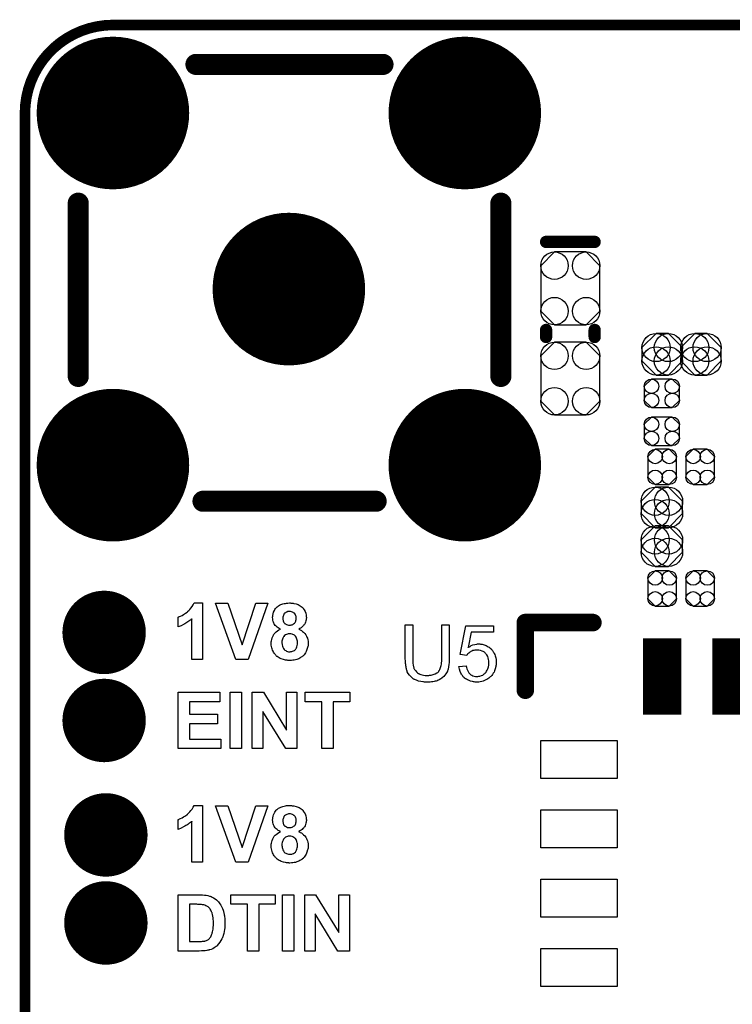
# Model space of a CAD drawing. Extents: x -0.07 to 0.95, y -0.15 to 2.1.
# Tile 19 of 25: x -0.05 to 0.35, y 1.54 to 2.1. Entities that reach past the tile are written whole.
import ezdxf

# ---------------------------------------------------------------- set-up
doc = ezdxf.new("R2010")
doc.units = 0
doc.layers.get('0').update_dxf_attribs({"linetype": 'CONTINUOUS'})
for name, color, linetype in [('gko', 6, 'CONTINUOUS'), ('gto', 2, 'CONTINUOUS'), ('gts', 1, 'CONTINUOUS')]:
    doc.layers.add(name, color=color, linetype=linetype)

# ---------------------------------------------------------------- blocks, each defined once
blk = doc.blocks.new('D12')
at = {"const_width": 0.003}
blk.add_lwpolyline([(-0.0015, 0, 1), (0.0015, 0, 1)], format="xyb", close=True, dxfattribs=at)
blk = doc.blocks.new('D11')
at = {"const_width": 0.005}
blk.add_lwpolyline([(-0.0025, 0, 1), (0.0025, 0, 1)], format="xyb", close=True, dxfattribs=at)
blk = doc.blocks.new('D14')
at = {"const_width": 0.0035}
blk.add_lwpolyline([(-0.00175, 0, 1), (0.00175, 0, 1)], format="xyb", close=True, dxfattribs=at)
blk = doc.blocks.new('D17')
at = {"const_width": 0.006}
blk.add_lwpolyline([(-0.003, 0, 1), (0.003, 0, 1)], format="xyb", close=True, dxfattribs=at)
blk = doc.blocks.new('D229')
blk.add_lwpolyline([(-0.0118, 0.0035), (-0.0118, -0.0035), (-0.0038, -0.0115), (0.0038, -0.0115), (0.0118, -0.0035), (0.0118, 0.0035), (0.0038, 0.0115), (-0.0038, 0.0115)], close=True)
for centre in [(-0.0038, 0.0035), (0.0038, 0.0035), (-0.0038, -0.0035), (0.0038, -0.0035)]:
    blk.add_circle(centre, 0.008)
blk = doc.blocks.new('D230')
blk.add_lwpolyline([(-0.0059, -0.0081), (0.0059, -0.0081), (0.01, -0.004), (0.01, 0.004), (0.0059, 0.0081), (-0.0059, 0.0081), (-0.01, 0.004), (-0.01, -0.004)], close=True)
for centre in [(-0.0059, 0.004), (0.0059, 0.004), (-0.0059, -0.004), (0.0059, -0.004)]:
    blk.add_circle(centre, 0.0041)
blk = doc.blocks.new('D231')
blk.add_lwpolyline([(0.0081, -0.0059), (0.0081, 0.0059), (0.004, 0.01), (-0.004, 0.01), (-0.0081, 0.0059), (-0.0081, -0.0059), (-0.004, -0.01), (0.004, -0.01)], close=True)
for centre in [(-0.004, 0.0059), (0.004, 0.0059), (-0.004, -0.0059), (0.004, -0.0059)]:
    blk.add_circle(centre, 0.0041)
blk = doc.blocks.new('D232')
blk.add_lwpolyline([(0.0035, 0.0118), (-0.0035, 0.0118), (-0.0115, 0.0038), (-0.0115, -0.0038), (-0.0035, -0.0118), (0.0035, -0.0118), (0.0115, -0.0038), (0.0115, 0.0038)], close=True)
for centre in [(-0.0035, 0.0038), (0.0035, 0.0038), (-0.0035, -0.0038), (0.0035, -0.0038)]:
    blk.add_circle(centre, 0.008)
blk = doc.blocks.new('D233')
blk.add_lwpolyline([(0.009, 0.0207), (-0.009, 0.0207), (-0.0168, 0.0129), (-0.0168, -0.0129), (-0.009, -0.0207), (0.009, -0.0207), (0.0168, -0.0129), (0.0168, 0.0129)], close=True)
for centre in [(-0.009, 0.0129), (0.009, 0.0129), (-0.009, -0.0129), (0.009, -0.0129)]:
    blk.add_circle(centre, 0.0078)
blk = doc.blocks.new('D239')
at = {"const_width": 0.0433}
blk.add_lwpolyline([(-0.01085, 0), (0.01085, 0)], dxfattribs=at)
blk = doc.blocks.new('D174')
at = {"const_width": 0.0237}
blk.add_lwpolyline([(-0.01185, 0, 1), (0.01185, 0, 1)], format="xyb", close=True, dxfattribs=at)
blk = doc.blocks.new('D175')
at = {"const_width": 0.04335}
blk.add_lwpolyline([(-0.021675, 0, 1), (0.021675, 0, 1)], format="xyb", close=True, dxfattribs=at)

msp = doc.modelspace()

# ---------------------------------------------------------------- linework, layer by layer
at = {"layer": 'gko', "color": 6, "const_width": 0.006}
msp.add_lwpolyline([(0.0002, 2.1, 0.414214), (-0.05, 2.0498)], format="xyb", dxfattribs=at)
for points in [[(0.0002, 2.1), (0.0002, 2.1)], [(0.0002, 2.1), (0.0002, 2.1)], [(0.0002, 2.1), (0.95, 2.1)], [(-0.05, -0.15), (-0.05, 2.0498)]]:
    msp.add_lwpolyline(points, dxfattribs=at)
at = {"layer": 'gto', "color": 2}
for points, const_width in [([(0.0472, 2.0776), (0.1535, 2.0776)], 0.012), ([(-0.0197, 1.9004), (-0.0197, 1.9988)], 0.012), ([(0.2205, 1.9004), (0.2205, 1.9988)], 0.012), ([(0.2462, 1.9768), (0.2738, 1.9768)], 0.007), ([(0.2462, 1.9228), (0.2462, 1.9268)], 0.007), ([(0.2738, 1.9228), (0.2738, 1.9268)], 0.007), ([(0.0512, 1.8295), (0.1496, 1.8295)], 0.012), ([(0.2344, 1.7222), (0.2344, 1.7606)], 0.01), ([(0.2344, 1.7606), (0.2728, 1.7606)], 0.01)]:
    msp.add_lwpolyline(points, dxfattribs=dict(at, const_width=const_width))
for points in [[(0.051, 1.7396), (0.0449, 1.7396), (0.0449, 1.7628), (0.0449, 1.7627), (0.0448, 1.7626), (0.0446, 1.7625), (0.0443, 1.7623), (0.044, 1.762), (0.0436, 1.7617), (0.0431, 1.7614), (0.0426, 1.761), (0.0421, 1.7606), (0.0415, 1.7603), (0.0408, 1.7599), (0.0401, 1.7595), (0.0387, 1.7588), (0.037, 1.7581), (0.037, 1.7637), (0.037, 1.7637), (0.0371, 1.7637), (0.0372, 1.7638), (0.0374, 1.7638), (0.0379, 1.7641), (0.0385, 1.7643), (0.0393, 1.7647), (0.0402, 1.7652), (0.0412, 1.7659), (0.0422, 1.7666), (0.0422, 1.7666), (0.0423, 1.7667), (0.0425, 1.7668), (0.0426, 1.767), (0.0431, 1.7675), (0.0437, 1.7681), (0.0443, 1.7688), (0.045, 1.7697), (0.0456, 1.7707), (0.0461, 1.7718), (0.051, 1.7718), (0.051, 1.7396)], [(0.0768, 1.7396), (0.0698, 1.7396), (0.0583, 1.7716), (0.0653, 1.7716), (0.0735, 1.7479), (0.0813, 1.7716), (0.0881, 1.7716), (0.0768, 1.7396)], [(0.1011, 1.7717), (0.1015, 1.7717), (0.1019, 1.7716), (0.1024, 1.7716), (0.1029, 1.7715), (0.1041, 1.7712), (0.1053, 1.7708), (0.1058, 1.7705), (0.1064, 1.7702), (0.1069, 1.7698), (0.1075, 1.7694), (0.1075, 1.7694), (0.1075, 1.7693), (0.1077, 1.7692), (0.1079, 1.769), (0.1081, 1.7688), (0.1082, 1.7685), (0.1087, 1.7678), (0.1092, 1.7669), (0.1096, 1.7659), (0.1099, 1.7648), (0.1099, 1.7641), (0.11, 1.7635), (0.11, 1.7635), (0.11, 1.7634), (0.11, 1.7631), (0.1099, 1.7627), (0.1099, 1.7622), (0.1097, 1.7616), (0.1095, 1.7609), (0.1092, 1.7602), (0.1088, 1.7595), (0.1087, 1.7594), (0.1086, 1.7593), (0.1083, 1.7589), (0.108, 1.7586), (0.1075, 1.7581), (0.1069, 1.7577), (0.1063, 1.7573), (0.1056, 1.7569), (0.1056, 1.7569), (0.1057, 1.7568), (0.1058, 1.7568), (0.106, 1.7567), (0.1065, 1.7564), (0.1071, 1.7561), (0.1077, 1.7556), (0.1084, 1.7551), (0.1091, 1.7544), (0.1096, 1.7537), (0.1097, 1.7536), (0.1099, 1.7533), (0.1101, 1.7529), (0.1103, 1.7524), (0.1106, 1.7517), (0.1108, 1.7508), (0.111, 1.75), (0.111, 1.749), (0.111, 1.7489), (0.111, 1.7488), (0.111, 1.7486), (0.111, 1.7483), (0.1109, 1.7479), (0.1109, 1.7474), (0.1108, 1.747), (0.1106, 1.7465), (0.1103, 1.7453), (0.1101, 1.7447), (0.1098, 1.7441), (0.1095, 1.7435), (0.1091, 1.7429), (0.1087, 1.7423), (0.1081, 1.7418), (0.1081, 1.7417), (0.108, 1.7416), (0.1079, 1.7415), (0.1076, 1.7414), (0.1074, 1.7411), (0.107, 1.7409), (0.1066, 1.7407), (0.1062, 1.7404), (0.1057, 1.7401), (0.1051, 1.7399), (0.1045, 1.7397), (0.1038, 1.7394), (0.1031, 1.7393), (0.1023, 1.7392), (0.1015, 1.7391), (0.1006, 1.739), (0.1002, 1.739), (0.0999, 1.7391), (0.0995, 1.7391), (0.0991, 1.7392), (0.0986, 1.7392), (0.0981, 1.7393), (0.0969, 1.7396), (0.0957, 1.74), (0.0951, 1.7402), (0.0945, 1.7405), (0.0939, 1.7409), (0.0934, 1.7413), (0.0933, 1.7413), (0.0932, 1.7414), (0.093, 1.7416), (0.0928, 1.7418), (0.0926, 1.7421), (0.0923, 1.7424), (0.092, 1.7428), (0.0917, 1.7432), (0.0913, 1.7437), (0.091, 1.7443), (0.0907, 1.7449), (0.0905, 1.7456), (0.0903, 1.7463), (0.0901, 1.7471), (0.09, 1.7478), (0.0899, 1.7487), (0.0899, 1.7488), (0.0899, 1.7489), (0.0899, 1.749), (0.0899, 1.7492), (0.09, 1.7497), (0.0901, 1.7503), (0.0903, 1.751), (0.0905, 1.7519), (0.0908, 1.7527), (0.0912, 1.7535), (0.0912, 1.7536), (0.0912, 1.7536), (0.0914, 1.7539), (0.0917, 1.7543), (0.0922, 1.7548), (0.0928, 1.7553), (0.0935, 1.7559), (0.0943, 1.7564), (0.0953, 1.7569), (0.0952, 1.7569), (0.0952, 1.7569), (0.0949, 1.7571), (0.0945, 1.7573), (0.094, 1.7576), (0.0934, 1.758), (0.0928, 1.7585), (0.0923, 1.759), (0.0918, 1.7596), (0.0917, 1.7597), (0.0916, 1.7599), (0.0915, 1.7603), (0.0913, 1.7608), (0.0911, 1.7613), (0.0909, 1.762), (0.0908, 1.7627), (0.0907, 1.7635), (0.0907, 1.7635), (0.0907, 1.7636), (0.0907, 1.7638), (0.0908, 1.7641), (0.0908, 1.7644), (0.0909, 1.7647), (0.0911, 1.7656), (0.0913, 1.7665), (0.0918, 1.7675), (0.0921, 1.768), (0.0924, 1.7685), (0.0928, 1.769), (0.0932, 1.7694), (0.0933, 1.7695), (0.0934, 1.7695), (0.0935, 1.7696), (0.0937, 1.7698), (0.094, 1.77), (0.0942, 1.7702), (0.0946, 1.7704), (0.0951, 1.7706), (0.0955, 1.7708), (0.096, 1.771), (0.0966, 1.7712), (0.0973, 1.7714), (0.098, 1.7715), (0.0987, 1.7717), (0.0995, 1.7717), (0.1003, 1.7718), (0.1008, 1.7718), (0.1011, 1.7717)], [(0.1004, 1.7669), (0.1001, 1.7669), (0.0998, 1.7669), (0.0994, 1.7668), (0.0989, 1.7666), (0.0984, 1.7665), (0.098, 1.7662), (0.0976, 1.7659), (0.0975, 1.7658), (0.0974, 1.7657), (0.0972, 1.7654), (0.0971, 1.7651), (0.0969, 1.7647), (0.0967, 1.7642), (0.0966, 1.7637), (0.0966, 1.763), (0.0966, 1.7629), (0.0966, 1.7627), (0.0966, 1.7624), (0.0967, 1.762), (0.0968, 1.7615), (0.097, 1.7611), (0.0972, 1.7606), (0.0976, 1.7602), (0.0976, 1.7601), (0.0978, 1.76), (0.098, 1.7599), (0.0983, 1.7597), (0.0987, 1.7595), (0.0992, 1.7593), (0.0997, 1.7592), (0.1003, 1.7592), (0.1006, 1.7592), (0.1009, 1.7592), (0.1014, 1.7593), (0.1018, 1.7594), (0.1023, 1.7596), (0.1027, 1.7599), (0.1032, 1.7602), (0.1032, 1.7602), (0.1033, 1.7604), (0.1035, 1.7606), (0.1037, 1.761), (0.1039, 1.7614), (0.104, 1.7618), (0.1042, 1.7624), (0.1042, 1.7631), (0.1042, 1.7632), (0.1042, 1.7634), (0.1042, 1.7637), (0.1041, 1.7641), (0.1039, 1.7645), (0.1038, 1.765), (0.1035, 1.7654), (0.1032, 1.7659), (0.1031, 1.7659), (0.103, 1.766), (0.1027, 1.7662), (0.1024, 1.7664), (0.102, 1.7666), (0.1015, 1.7667), (0.101, 1.7669), (0.1004, 1.7669)], [(0.1912, 1.7408), (0.1912, 1.7407), (0.1912, 1.7406), (0.1912, 1.7403), (0.1912, 1.74), (0.1912, 1.7396), (0.1912, 1.7391), (0.1911, 1.7386), (0.1911, 1.738), (0.191, 1.7368), (0.1908, 1.7355), (0.1905, 1.7342), (0.1903, 1.7336), (0.1901, 1.7331), (0.1901, 1.733), (0.1901, 1.7329), (0.19, 1.7328), (0.1899, 1.7326), (0.1896, 1.7321), (0.1892, 1.7314), (0.1886, 1.7307), (0.188, 1.73), (0.1872, 1.7292), (0.1862, 1.7285), (0.1861, 1.7285), (0.186, 1.7284), (0.1859, 1.7284), (0.1856, 1.7282), (0.1854, 1.7281), (0.185, 1.7279), (0.1846, 1.7278), (0.1842, 1.7276), (0.1837, 1.7274), (0.1831, 1.7273), (0.1825, 1.7272), (0.1818, 1.727), (0.1811, 1.7269), (0.1804, 1.7268), (0.1787, 1.7267), (0.1783, 1.7267), (0.178, 1.7268), (0.1776, 1.7268), (0.1771, 1.7268), (0.1766, 1.7269), (0.1761, 1.7269), (0.175, 1.7271), (0.1737, 1.7274), (0.1725, 1.7278), (0.1714, 1.7283), (0.1713, 1.7283), (0.1712, 1.7284), (0.1711, 1.7284), (0.1709, 1.7285), (0.1704, 1.7289), (0.1698, 1.7294), (0.1691, 1.7301), (0.1685, 1.7308), (0.1678, 1.7317), (0.1673, 1.7327), (0.1673, 1.7328), (0.1673, 1.7329), (0.1672, 1.7331), (0.1671, 1.7333), (0.167, 1.7336), (0.1669, 1.7339), (0.1668, 1.7344), (0.1667, 1.7349), (0.1666, 1.7354), (0.1665, 1.736), (0.1664, 1.7367), (0.1663, 1.7374), (0.1662, 1.7381), (0.1662, 1.739), (0.1661, 1.7399), (0.1661, 1.7408), (0.1661, 1.7593), (0.1704, 1.7593), (0.1704, 1.7408), (0.1704, 1.7407), (0.1704, 1.7406), (0.1704, 1.7404), (0.1704, 1.7401), (0.1704, 1.7398), (0.1704, 1.7393), (0.1704, 1.7385), (0.1705, 1.7375), (0.1707, 1.7364), (0.1709, 1.7355), (0.171, 1.7351), (0.1711, 1.7346), (0.1711, 1.7345), (0.1712, 1.7343), (0.1715, 1.734), (0.1717, 1.7335), (0.1721, 1.7331), (0.1725, 1.7326), (0.1731, 1.7321), (0.1737, 1.7316), (0.1738, 1.7316), (0.1741, 1.7314), (0.1745, 1.7313), (0.175, 1.7311), (0.1757, 1.7309), (0.1765, 1.7308), (0.1774, 1.7306), (0.1783, 1.7306), (0.1788, 1.7306), (0.1791, 1.7306), (0.1795, 1.7306), (0.1799, 1.7307), (0.1809, 1.7308), (0.182, 1.7311), (0.1831, 1.7314), (0.1841, 1.732), (0.1846, 1.7323), (0.185, 1.7327), (0.185, 1.7327), (0.1851, 1.7327), (0.1852, 1.7329), (0.1853, 1.7331), (0.1855, 1.7333), (0.1856, 1.7336), (0.1858, 1.734), (0.186, 1.7345), (0.1862, 1.735), (0.1863, 1.7356), (0.1865, 1.7363), (0.1867, 1.737), (0.1868, 1.7378), (0.1869, 1.7387), (0.187, 1.7397), (0.187, 1.7408), (0.187, 1.7593), (0.1912, 1.7593), (0.1912, 1.7408)], [(0.2164, 1.7551), (0.2036, 1.7551), (0.2019, 1.7465), (0.2019, 1.7465), (0.202, 1.7466), (0.2021, 1.7466), (0.2024, 1.7468), (0.2026, 1.7469), (0.203, 1.7471), (0.2037, 1.7475), (0.2046, 1.7479), (0.2057, 1.7482), (0.2068, 1.7484), (0.2073, 1.7485), (0.2083, 1.7485), (0.2086, 1.7485), (0.209, 1.7484), (0.2094, 1.7484), (0.2099, 1.7483), (0.2104, 1.7481), (0.2115, 1.7478), (0.2121, 1.7476), (0.2127, 1.7472), (0.2133, 1.7469), (0.2139, 1.7466), (0.2144, 1.7461), (0.215, 1.7456), (0.215, 1.7455), (0.2151, 1.7454), (0.2153, 1.7453), (0.2154, 1.7451), (0.2157, 1.7448), (0.2159, 1.7444), (0.2162, 1.744), (0.2165, 1.7436), (0.2167, 1.743), (0.217, 1.7425), (0.2172, 1.7418), (0.2174, 1.7412), (0.2176, 1.7405), (0.2178, 1.7397), (0.2178, 1.7389), (0.2179, 1.7381), (0.2179, 1.7381), (0.2179, 1.7379), (0.2179, 1.7377), (0.2178, 1.7374), (0.2178, 1.737), (0.2178, 1.7366), (0.2177, 1.7361), (0.2176, 1.7356), (0.2173, 1.7344), (0.2168, 1.7331), (0.2166, 1.7325), (0.2162, 1.7319), (0.2158, 1.7312), (0.2154, 1.7306), (0.2153, 1.7306), (0.2152, 1.7304), (0.215, 1.7302), (0.2148, 1.73), (0.2145, 1.7297), (0.2141, 1.7294), (0.2136, 1.729), (0.2131, 1.7287), (0.2126, 1.7283), (0.2119, 1.728), (0.2112, 1.7277), (0.2105, 1.7273), (0.2097, 1.7271), (0.2088, 1.7269), (0.2079, 1.7268), (0.2069, 1.7267), (0.2065, 1.7267), (0.2062, 1.7268), (0.2058, 1.7268), (0.2054, 1.7269), (0.2049, 1.7269), (0.2044, 1.7271), (0.2033, 1.7273), (0.2021, 1.7278), (0.2015, 1.728), (0.2009, 1.7284), (0.2003, 1.7287), (0.1998, 1.7291), (0.1997, 1.7292), (0.1996, 1.7292), (0.1996, 1.7294), (0.1994, 1.7296), (0.1991, 1.7298), (0.1989, 1.7301), (0.1986, 1.7305), (0.1984, 1.7309), (0.1981, 1.7313), (0.1978, 1.7318), (0.1973, 1.7329), (0.1969, 1.7342), (0.1968, 1.7349), (0.1967, 1.7357), (0.2008, 1.736), (0.2008, 1.7359), (0.2008, 1.7358), (0.2008, 1.7357), (0.2009, 1.7355), (0.201, 1.735), (0.2012, 1.7343), (0.2015, 1.7336), (0.2019, 1.7328), (0.2023, 1.7321), (0.2029, 1.7314), (0.203, 1.7314), (0.2032, 1.7312), (0.2035, 1.731), (0.204, 1.7307), (0.2046, 1.7304), (0.2053, 1.7302), (0.2061, 1.73), (0.2069, 1.73), (0.2072, 1.73), (0.2074, 1.73), (0.208, 1.7301), (0.2086, 1.7302), (0.2094, 1.7305), (0.2102, 1.7308), (0.211, 1.7314), (0.2114, 1.7317), (0.2118, 1.7321), (0.2118, 1.7321), (0.2118, 1.7322), (0.2119, 1.7323), (0.2121, 1.7325), (0.2124, 1.733), (0.2128, 1.7336), (0.2131, 1.7344), (0.2134, 1.7354), (0.2136, 1.7365), (0.2137, 1.7371), (0.2137, 1.7378), (0.2137, 1.7378), (0.2137, 1.7379), (0.2137, 1.7381), (0.2137, 1.7383), (0.2137, 1.7386), (0.2136, 1.7389), (0.2135, 1.7397), (0.2133, 1.7406), (0.213, 1.7414), (0.2125, 1.7423), (0.2118, 1.743), (0.2118, 1.7431), (0.2118, 1.7431), (0.2115, 1.7434), (0.2111, 1.7437), (0.2105, 1.7441), (0.2098, 1.7444), (0.209, 1.7447), (0.208, 1.7449), (0.2075, 1.745), (0.2066, 1.745), (0.2062, 1.745), (0.2057, 1.7449), (0.2052, 1.7448), (0.2046, 1.7447), (0.204, 1.7444), (0.2034, 1.7442), (0.2034, 1.7441), (0.2032, 1.744), (0.2029, 1.7438), (0.2026, 1.7436), (0.2022, 1.7432), (0.2018, 1.7428), (0.2014, 1.7424), (0.2011, 1.7419), (0.1974, 1.7424), (0.2005, 1.7588), (0.2164, 1.7588), (0.2164, 1.7551)], [(0.1004, 1.7543), (0.1001, 1.7543), (0.0996, 1.7542), (0.0992, 1.7541), (0.0986, 1.7539), (0.0981, 1.7537), (0.0975, 1.7532), (0.0971, 1.7527), (0.097, 1.7526), (0.0969, 1.7525), (0.0967, 1.7521), (0.0966, 1.7517), (0.0963, 1.7512), (0.0962, 1.7507), (0.096, 1.75), (0.096, 1.7494), (0.096, 1.7493), (0.096, 1.7493), (0.096, 1.7491), (0.096, 1.7489), (0.0961, 1.7485), (0.0962, 1.7479), (0.0963, 1.7472), (0.0966, 1.7466), (0.0969, 1.7459), (0.0973, 1.7453), (0.0973, 1.7453), (0.0975, 1.7451), (0.0978, 1.7449), (0.0982, 1.7447), (0.0986, 1.7444), (0.0992, 1.7442), (0.0998, 1.744), (0.1005, 1.744), (0.1008, 1.744), (0.1012, 1.7441), (0.1016, 1.7441), (0.1021, 1.7443), (0.1027, 1.7445), (0.1032, 1.7448), (0.1037, 1.7453), (0.1037, 1.7453), (0.1039, 1.7456), (0.1041, 1.7459), (0.1043, 1.7463), (0.1045, 1.7469), (0.1048, 1.7476), (0.1049, 1.7483), (0.105, 1.7493), (0.105, 1.7493), (0.105, 1.7494), (0.105, 1.7496), (0.1049, 1.7501), (0.1048, 1.7506), (0.1046, 1.7512), (0.1044, 1.7518), (0.1041, 1.7524), (0.1037, 1.7529), (0.1036, 1.753), (0.1034, 1.7532), (0.1032, 1.7534), (0.1028, 1.7536), (0.1023, 1.7539), (0.1018, 1.7541), (0.1011, 1.7543), (0.1004, 1.7543)], [(0.0607, 1.7156), (0.0435, 1.7156), (0.0435, 1.7085), (0.0595, 1.7085), (0.0595, 1.7031), (0.0435, 1.7031), (0.0435, 1.6944), (0.0613, 1.6944), (0.0613, 1.689), (0.037, 1.689), (0.037, 1.721), (0.0607, 1.721), (0.0607, 1.7156)], [(0.073, 1.689), (0.0666, 1.689), (0.0666, 1.721), (0.073, 1.721), (0.073, 1.689)], [(0.1046, 1.689), (0.0982, 1.689), (0.0852, 1.7101), (0.0852, 1.689), (0.0792, 1.689), (0.0792, 1.721), (0.0855, 1.721), (0.0987, 1.6995), (0.0987, 1.721), (0.1046, 1.721), (0.1046, 1.689)], [(0.1346, 1.7156), (0.1251, 1.7156), (0.1251, 1.689), (0.1187, 1.689), (0.1187, 1.7156), (0.1092, 1.7156), (0.1092, 1.721), (0.1346, 1.721), (0.1346, 1.7156)], [(0.051, 1.6246), (0.0449, 1.6246), (0.0449, 1.6478), (0.0449, 1.6477), (0.0448, 1.6476), (0.0446, 1.6475), (0.0443, 1.6473), (0.044, 1.647), (0.0436, 1.6467), (0.0431, 1.6464), (0.0426, 1.646), (0.0421, 1.6456), (0.0415, 1.6453), (0.0408, 1.6449), (0.0401, 1.6445), (0.0387, 1.6438), (0.037, 1.6431), (0.037, 1.6487), (0.037, 1.6487), (0.0371, 1.6487), (0.0372, 1.6488), (0.0374, 1.6488), (0.0379, 1.6491), (0.0385, 1.6493), (0.0393, 1.6497), (0.0402, 1.6502), (0.0412, 1.6509), (0.0422, 1.6516), (0.0422, 1.6516), (0.0423, 1.6517), (0.0425, 1.6518), (0.0426, 1.652), (0.0431, 1.6525), (0.0437, 1.6531), (0.0443, 1.6538), (0.045, 1.6547), (0.0456, 1.6557), (0.0461, 1.6568), (0.051, 1.6568), (0.051, 1.6246)], [(0.0768, 1.6246), (0.0698, 1.6246), (0.0583, 1.6566), (0.0653, 1.6566), (0.0735, 1.6329), (0.0813, 1.6566), (0.0881, 1.6566), (0.0768, 1.6246)], [(0.1011, 1.6567), (0.1015, 1.6567), (0.1019, 1.6566), (0.1024, 1.6566), (0.1029, 1.6565), (0.1041, 1.6562), (0.1053, 1.6558), (0.1058, 1.6555), (0.1064, 1.6552), (0.1069, 1.6548), (0.1075, 1.6544), (0.1075, 1.6544), (0.1075, 1.6543), (0.1077, 1.6542), (0.1079, 1.654), (0.1081, 1.6538), (0.1082, 1.6535), (0.1087, 1.6528), (0.1092, 1.6519), (0.1096, 1.6509), (0.1099, 1.6498), (0.1099, 1.6491), (0.11, 1.6485), (0.11, 1.6485), (0.11, 1.6484), (0.11, 1.6481), (0.1099, 1.6477), (0.1099, 1.6472), (0.1097, 1.6466), (0.1095, 1.6459), (0.1092, 1.6452), (0.1088, 1.6445), (0.1087, 1.6444), (0.1086, 1.6443), (0.1083, 1.6439), (0.108, 1.6436), (0.1075, 1.6431), (0.1069, 1.6427), (0.1063, 1.6423), (0.1056, 1.6419), (0.1056, 1.6419), (0.1057, 1.6418), (0.1058, 1.6418), (0.106, 1.6417), (0.1065, 1.6414), (0.1071, 1.6411), (0.1077, 1.6406), (0.1084, 1.6401), (0.1091, 1.6394), (0.1096, 1.6387), (0.1097, 1.6386), (0.1099, 1.6383), (0.1101, 1.6379), (0.1103, 1.6374), (0.1106, 1.6367), (0.1108, 1.6358), (0.111, 1.635), (0.111, 1.634), (0.111, 1.6339), (0.111, 1.6338), (0.111, 1.6336), (0.111, 1.6333), (0.1109, 1.6329), (0.1109, 1.6324), (0.1108, 1.632), (0.1106, 1.6315), (0.1103, 1.6303), (0.1101, 1.6297), (0.1098, 1.6291), (0.1095, 1.6285), (0.1091, 1.6279), (0.1087, 1.6273), (0.1081, 1.6268), (0.1081, 1.6267), (0.108, 1.6266), (0.1079, 1.6265), (0.1076, 1.6264), (0.1074, 1.6261), (0.107, 1.6259), (0.1066, 1.6257), (0.1062, 1.6254), (0.1057, 1.6251), (0.1051, 1.6249), (0.1045, 1.6247), (0.1038, 1.6244), (0.1031, 1.6243), (0.1023, 1.6242), (0.1015, 1.6241), (0.1006, 1.624), (0.1002, 1.624), (0.0999, 1.6241), (0.0995, 1.6241), (0.0991, 1.6242), (0.0986, 1.6242), (0.0981, 1.6243), (0.0969, 1.6246), (0.0957, 1.625), (0.0951, 1.6252), (0.0945, 1.6255), (0.0939, 1.6259), (0.0934, 1.6263), (0.0933, 1.6263), (0.0932, 1.6264), (0.093, 1.6266), (0.0928, 1.6268), (0.0926, 1.6271), (0.0923, 1.6274), (0.092, 1.6278), (0.0917, 1.6282), (0.0913, 1.6287), (0.091, 1.6293), (0.0907, 1.6299), (0.0905, 1.6306), (0.0903, 1.6313), (0.0901, 1.6321), (0.09, 1.6328), (0.0899, 1.6337), (0.0899, 1.6338), (0.0899, 1.6339), (0.0899, 1.634), (0.0899, 1.6342), (0.09, 1.6347), (0.0901, 1.6353), (0.0903, 1.636), (0.0905, 1.6369), (0.0908, 1.6377), (0.0912, 1.6385), (0.0912, 1.6386), (0.0912, 1.6386), (0.0914, 1.6389), (0.0917, 1.6393), (0.0922, 1.6398), (0.0928, 1.6403), (0.0935, 1.6409), (0.0943, 1.6414), (0.0953, 1.6419), (0.0952, 1.6419), (0.0952, 1.6419), (0.0949, 1.6421), (0.0945, 1.6423), (0.094, 1.6426), (0.0934, 1.643), (0.0928, 1.6435), (0.0923, 1.644), (0.0918, 1.6446), (0.0917, 1.6447), (0.0916, 1.6449), (0.0915, 1.6453), (0.0913, 1.6458), (0.0911, 1.6463), (0.0909, 1.647), (0.0908, 1.6477), (0.0907, 1.6485), (0.0907, 1.6485), (0.0907, 1.6486), (0.0907, 1.6488), (0.0908, 1.6491), (0.0908, 1.6494), (0.0909, 1.6497), (0.0911, 1.6506), (0.0913, 1.6515), (0.0918, 1.6525), (0.0921, 1.653), (0.0924, 1.6535), (0.0928, 1.654), (0.0932, 1.6544), (0.0933, 1.6545), (0.0934, 1.6545), (0.0935, 1.6546), (0.0937, 1.6548), (0.094, 1.655), (0.0942, 1.6552), (0.0946, 1.6554), (0.0951, 1.6556), (0.0955, 1.6558), (0.096, 1.656), (0.0966, 1.6562), (0.0973, 1.6564), (0.098, 1.6565), (0.0987, 1.6567), (0.0995, 1.6567), (0.1003, 1.6568), (0.1008, 1.6568), (0.1011, 1.6567)], [(0.1004, 1.6519), (0.1001, 1.6519), (0.0998, 1.6519), (0.0994, 1.6518), (0.0989, 1.6516), (0.0984, 1.6515), (0.098, 1.6512), (0.0976, 1.6509), (0.0975, 1.6508), (0.0974, 1.6507), (0.0972, 1.6504), (0.0971, 1.6501), (0.0969, 1.6497), (0.0967, 1.6492), (0.0966, 1.6487), (0.0966, 1.648), (0.0966, 1.6479), (0.0966, 1.6477), (0.0966, 1.6474), (0.0967, 1.647), (0.0968, 1.6465), (0.097, 1.6461), (0.0972, 1.6456), (0.0976, 1.6452), (0.0976, 1.6451), (0.0978, 1.645), (0.098, 1.6449), (0.0983, 1.6447), (0.0987, 1.6445), (0.0992, 1.6443), (0.0997, 1.6442), (0.1003, 1.6442), (0.1006, 1.6442), (0.1009, 1.6442), (0.1014, 1.6443), (0.1018, 1.6444), (0.1023, 1.6446), (0.1027, 1.6449), (0.1032, 1.6452), (0.1032, 1.6452), (0.1033, 1.6454), (0.1035, 1.6456), (0.1037, 1.646), (0.1039, 1.6464), (0.104, 1.6468), (0.1042, 1.6474), (0.1042, 1.6481), (0.1042, 1.6482), (0.1042, 1.6484), (0.1042, 1.6487), (0.1041, 1.6491), (0.1039, 1.6495), (0.1038, 1.65), (0.1035, 1.6504), (0.1032, 1.6509), (0.1031, 1.6509), (0.103, 1.651), (0.1027, 1.6512), (0.1024, 1.6514), (0.102, 1.6516), (0.1015, 1.6517), (0.101, 1.6519), (0.1004, 1.6519)], [(0.1004, 1.6393), (0.1001, 1.6393), (0.0996, 1.6392), (0.0992, 1.6391), (0.0986, 1.6389), (0.0981, 1.6387), (0.0975, 1.6382), (0.0971, 1.6377), (0.097, 1.6376), (0.0969, 1.6375), (0.0967, 1.6371), (0.0966, 1.6367), (0.0963, 1.6362), (0.0962, 1.6357), (0.096, 1.635), (0.096, 1.6344), (0.096, 1.6343), (0.096, 1.6343), (0.096, 1.6341), (0.096, 1.6339), (0.0961, 1.6335), (0.0962, 1.6329), (0.0963, 1.6322), (0.0966, 1.6316), (0.0969, 1.6309), (0.0973, 1.6303), (0.0973, 1.6303), (0.0975, 1.6301), (0.0978, 1.6299), (0.0982, 1.6297), (0.0986, 1.6294), (0.0992, 1.6292), (0.0998, 1.629), (0.1005, 1.629), (0.1008, 1.629), (0.1012, 1.6291), (0.1016, 1.6291), (0.1021, 1.6293), (0.1027, 1.6295), (0.1032, 1.6298), (0.1037, 1.6303), (0.1037, 1.6303), (0.1039, 1.6306), (0.1041, 1.6309), (0.1043, 1.6313), (0.1045, 1.6319), (0.1048, 1.6326), (0.1049, 1.6333), (0.105, 1.6343), (0.105, 1.6343), (0.105, 1.6344), (0.105, 1.6346), (0.1049, 1.6351), (0.1048, 1.6356), (0.1046, 1.6362), (0.1044, 1.6368), (0.1041, 1.6374), (0.1037, 1.6379), (0.1036, 1.638), (0.1034, 1.6382), (0.1032, 1.6384), (0.1028, 1.6386), (0.1023, 1.6389), (0.1018, 1.6391), (0.1011, 1.6393), (0.1004, 1.6393)], [(0.0501, 1.6059), (0.051, 1.6059), (0.052, 1.6058), (0.053, 1.6057), (0.054, 1.6056), (0.0548, 1.6053), (0.0549, 1.6053), (0.055, 1.6053), (0.0551, 1.6052), (0.0553, 1.6052), (0.0558, 1.605), (0.0565, 1.6046), (0.0572, 1.6042), (0.0581, 1.6037), (0.0589, 1.6031), (0.0596, 1.6024), (0.0597, 1.6024), (0.0597, 1.6023), (0.06, 1.602), (0.0603, 1.6015), (0.0607, 1.6009), (0.0613, 1.6002), (0.0618, 1.5993), (0.0623, 1.5983), (0.0627, 1.5972), (0.0627, 1.5972), (0.0627, 1.5971), (0.0628, 1.5969), (0.0629, 1.5967), (0.0629, 1.5964), (0.063, 1.596), (0.0631, 1.5956), (0.0632, 1.5951), (0.0633, 1.5946), (0.0634, 1.594), (0.0635, 1.5934), (0.0636, 1.5927), (0.0637, 1.5913), (0.0637, 1.5897), (0.0637, 1.5896), (0.0637, 1.5895), (0.0637, 1.5893), (0.0637, 1.589), (0.0637, 1.5887), (0.0637, 1.5883), (0.0637, 1.5878), (0.0636, 1.5873), (0.0635, 1.5863), (0.0633, 1.5851), (0.0631, 1.584), (0.0627, 1.5829), (0.0627, 1.5828), (0.0627, 1.5827), (0.0626, 1.5826), (0.0625, 1.5823), (0.0624, 1.582), (0.0622, 1.5817), (0.0619, 1.5809), (0.0614, 1.58), (0.0608, 1.579), (0.0601, 1.5781), (0.0593, 1.5772), (0.0592, 1.5771), (0.059, 1.5769), (0.0586, 1.5766), (0.0581, 1.5763), (0.0575, 1.5759), (0.0567, 1.5754), (0.0558, 1.575), (0.0548, 1.5747), (0.0547, 1.5747), (0.0547, 1.5746), (0.0546, 1.5746), (0.0544, 1.5746), (0.0539, 1.5745), (0.0533, 1.5743), (0.0525, 1.5742), (0.0515, 1.5741), (0.0504, 1.5741), (0.0491, 1.574), (0.037, 1.574), (0.037, 1.606), (0.0498, 1.606), (0.0501, 1.6059)], [(0.0923, 1.6006), (0.0829, 1.6006), (0.0829, 1.574), (0.0765, 1.574), (0.0765, 1.6006), (0.067, 1.6006), (0.067, 1.606), (0.0923, 1.606), (0.0923, 1.6006)], [(0.1028, 1.574), (0.0963, 1.574), (0.0963, 1.606), (0.1028, 1.606), (0.1028, 1.574)], [(0.1344, 1.574), (0.1279, 1.574), (0.1149, 1.5951), (0.1149, 1.574), (0.109, 1.574), (0.109, 1.606), (0.1152, 1.606), (0.1284, 1.5845), (0.1284, 1.606), (0.1344, 1.606), (0.1344, 1.574)], [(0.0477, 1.6006), (0.0435, 1.6006), (0.0435, 1.5794), (0.0492, 1.5794), (0.0498, 1.5795), (0.0504, 1.5795), (0.051, 1.5796), (0.0516, 1.5796), (0.0522, 1.5797), (0.0522, 1.5797), (0.0524, 1.5798), (0.0527, 1.5799), (0.0531, 1.58), (0.0535, 1.5802), (0.0539, 1.5804), (0.0543, 1.5807), (0.0547, 1.581), (0.0548, 1.5811), (0.0549, 1.5812), (0.0551, 1.5815), (0.0553, 1.5818), (0.0556, 1.5822), (0.0559, 1.5827), (0.0561, 1.5833), (0.0564, 1.5841), (0.0564, 1.5841), (0.0564, 1.5842), (0.0564, 1.5843), (0.0565, 1.5845), (0.0566, 1.5847), (0.0566, 1.585), (0.0568, 1.5857), (0.0569, 1.5865), (0.057, 1.5875), (0.0571, 1.5887), (0.0571, 1.59), (0.0571, 1.59), (0.0571, 1.5901), (0.0571, 1.5903), (0.0571, 1.5906), (0.0571, 1.5909), (0.0571, 1.5912), (0.057, 1.592), (0.0569, 1.593), (0.0568, 1.5939), (0.0566, 1.5948), (0.0564, 1.5956), (0.0564, 1.5957), (0.0564, 1.5957), (0.0563, 1.596), (0.0561, 1.5963), (0.0559, 1.5968), (0.0557, 1.5973), (0.0553, 1.5978), (0.055, 1.5983), (0.0546, 1.5987), (0.0545, 1.5988), (0.0544, 1.5989), (0.0541, 1.5991), (0.0538, 1.5993), (0.0533, 1.5996), (0.0528, 1.5998), (0.0522, 1.6001), (0.0516, 1.6003), (0.0516, 1.6003), (0.0513, 1.6003), (0.051, 1.6003), (0.0504, 1.6004), (0.0501, 1.6004), (0.0497, 1.6005), (0.0493, 1.6005), (0.0488, 1.6005), (0.0483, 1.6005), (0.0477, 1.6006)]]:
    msp.add_lwpolyline(points, dxfattribs=at)
at = {"layer": 'gts', "color": 1}
for points in [[(0.2433, 1.672), (0.2433, 1.6936), (0.2866, 1.6936), (0.2866, 1.672), (0.2433, 1.672)], [(0.2433, 1.6326), (0.2433, 1.6543), (0.2866, 1.6543), (0.2866, 1.6326), (0.2433, 1.6326)], [(0.2433, 1.5932), (0.2433, 1.6149), (0.2866, 1.6149), (0.2866, 1.5932), (0.2433, 1.5932)], [(0.2433, 1.5539), (0.2433, 1.5755), (0.2866, 1.5755), (0.2866, 1.5539), (0.2433, 1.5539)]]:
    msp.add_lwpolyline(points, dxfattribs=at)

# ---------------------------------------------------------------- block references
at = {"layer": 'gko'}
for p in [(0.0002, 2.1), (0.0002, 2.1), (0.0002, 2.1), (0.0002, 2.1), (-0.05, 2.0498), (-0.05, 2.0498)]:
    msp.add_blockref('D12', p, dxfattribs=at)
at = {"layer": 'gto'}
for name, p in [('D17', (0.0472, 2.0776)), ('D17', (0.1535, 2.0776)), ('D17', (-0.0197, 1.9988)), ('D17', (0.2205, 1.9988)), ('D14', (0.2462, 1.9768)), ('D14', (0.2738, 1.9768)), ('D14', (0.2462, 1.9268)), ('D14', (0.2738, 1.9268)), ('D14', (0.2462, 1.9228)), ('D14', (0.2738, 1.9228)), ('D17', (-0.0197, 1.9004)), ('D17', (0.2205, 1.9004)), ('D17', (0.0512, 1.8295)), ('D17', (0.1496, 1.8295)), ('D11', (0.2344, 1.7606)), ('D11', (0.2728, 1.7606)), ('D11', (0.2344, 1.7222))]:
    msp.add_blockref(name, p, dxfattribs=at)
at = {"layer": 'gts'}
for name, p in [('D175', (0, 2.05)), ('D175', (0.2, 2.05)), ('D175', (0.1, 1.95)), ('D233', (0.26, 1.9504)), ('D232', (0.3122, 1.913)), ('D232', (0.3342, 1.913)), ('D233', (0.26, 1.8992)), ('D230', (0.312, 1.8908)), ('D175', (0, 1.85)), ('D175', (0.2, 1.85)), ('D230', (0.312, 1.8692)), ('D231', (0.3122, 1.849)), ('D231', (0.3338, 1.849)), ('D229', (0.312, 1.826)), ('D229', (0.312, 1.804)), ('D231', (0.3122, 1.78)), ('D231', (0.3338, 1.78)), ('D174', (-0.005, 1.755)), ('D239', (0.3122, 1.73)), ('D239', (0.3516, 1.73)), ('D174', (-0.005, 1.705)), ('D174', (-0.004, 1.64)), ('D174', (-0.004, 1.59))]:
    msp.add_blockref(name, p, dxfattribs=at)

doc.saveas('drawing.dxf')
